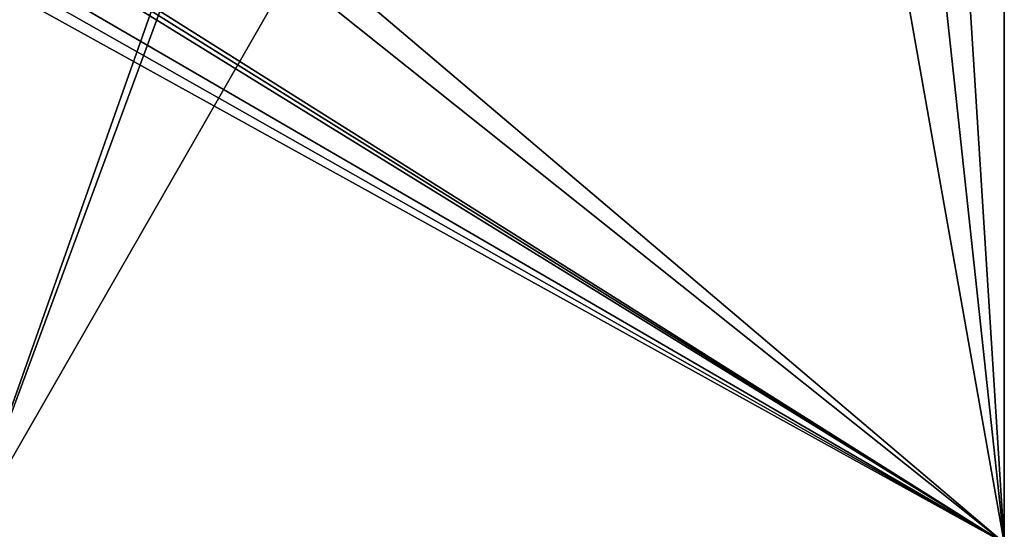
# Model space of a CAD drawing. Header units: millimetres. Extents: x -294 to 294, y -42 to 464.
# Tile 177 of 232: x 254 to 276, y -13 to -1. Entities that reach past the tile are written whole.
import ezdxf

# ---------------------------------------------------------------- set-up
doc = ezdxf.new("R2010")
doc.units = ezdxf.units.MM
doc.header["$LTSCALE"] = 65.185185
for name, color, linetype in [('786', 7, 'CONTINUOUS'), ('814', 7, 'CONTINUOUS'), ('846', 7, 'CONTINUOUS')]:
    doc.layers.add(name, color=color, linetype=linetype)

msp = doc.modelspace()

# ---------------------------------------------------------------- linework, layer by layer
at = {"layer": '786', "color": 7, "linetype": 'CONTINUOUS', "true_color": 0x404040}
for points in [[(252.6, -13), (275.7, -13), (275.7, 27.2), (252.6, -13)], [(252.6, -13), (275.7, 27.2), (260, 7), (252.6, -13)], [(252.6, -13), (260, 7), (259.499, 6.5), (252.6, -13)], [(252, 0.095), (252.6, -13), (259.499, 6.5), (252, 0.095)]]:
    msp.add_3dface(points, dxfattribs=at)
at = {"layer": '814', "color": 7, "linetype": 'CONTINUOUS', "true_color": 0x404040}
for points in [[(275.7, 27.2, -447), (275.7, -13, -447), (273.75, 17.645, -447), (275.7, 27.2, -447)], [(273.75, 17.645, -447), (275.7, -13, -447), (273.75, 4.995, -447), (273.75, 17.645, -447)], [(272.5, 4.995, -447), (275.7, -13, -447), (256, 3.695, -447), (272.5, 4.995, -447)], [(273.75, 4.995, -447), (275.7, -13, -447), (272.5, 4.995, -447), (273.75, 4.995, -447)], [(275.7, -13, -447), (252.6, 1.538, -447), (254.75, 3.695, -447), (275.7, -13, -447)], [(256, 3.695, -447), (275.7, -13, -447), (254.75, 3.695, -447), (256, 3.695, -447)], [(252.6, 1.538, -447), (275.7, -13, -447), (252.582, 1.405, -447), (252.6, 1.538, -447)], [(252.582, 1.405, -447), (275.7, -13, -447), (252.529, 1.281, -447), (252.582, 1.405, -447)], [(252.529, 1.281, -447), (275.7, -13, -447), (252.157, 0.661, -447), (252.529, 1.281, -447)], [(252.157, 0.661, -447), (275.7, -13, -447), (252.04, 0.389, -447), (252.157, 0.661, -447)], [(252.04, 0.389, -447), (275.7, -13, -447), (252, 0.095, -447), (252.04, 0.389, -447)], [(275.7, -13, -447), (252.6, -13, -447), (252, 0.095, -447), (275.7, -13, -447)]]:
    msp.add_3dface(points, dxfattribs=at)
at = {"layer": '846', "color": 7, "linetype": 'CONTINUOUS', "true_color": 0x404040}
for points in [[(275.7, -13), (275.7, -13, -447), (275.7, 27.2), (275.7, -13)], [(275.7, 27.2), (275.7, -13, -447), (275.7, 27.2, -447), (275.7, 27.2)]]:
    msp.add_3dface(points, dxfattribs=at)

doc.saveas('drawing.dxf')
